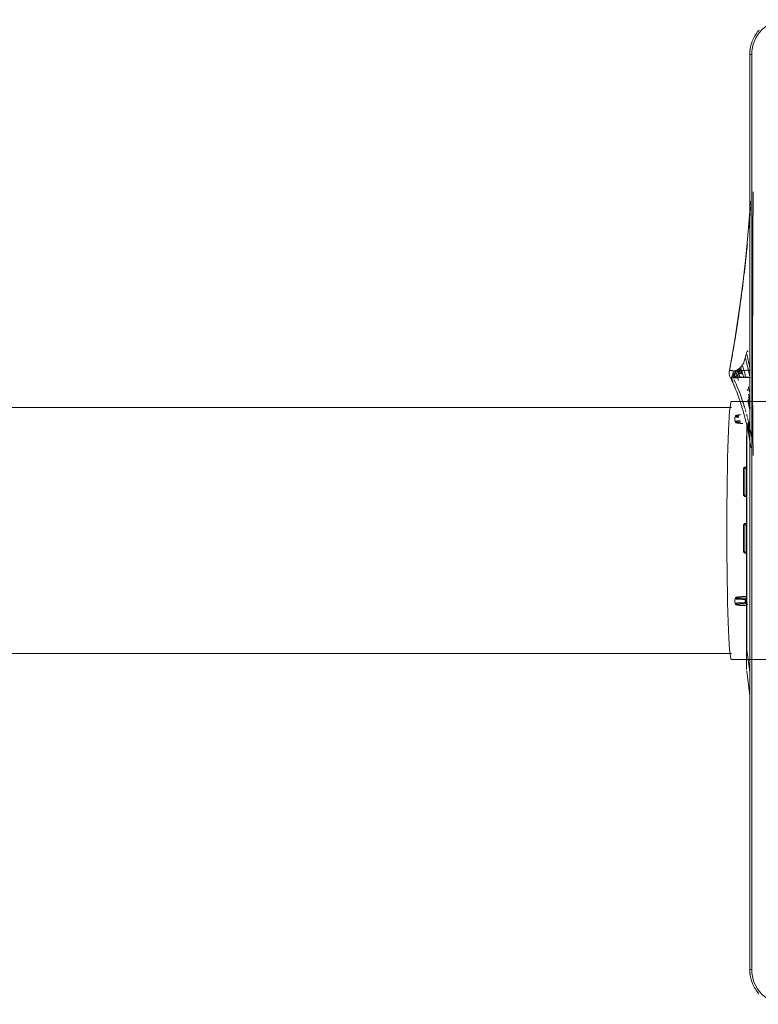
# Model space of a CAD drawing. Header units: millimetres. Extents: x -7237 to 20224, y 4737 to 43478.
# Tile 5 of 88: x 7820 to 8120, y 35836 to 36237. Entities that reach past the tile are written whole.
import ezdxf

# ---------------------------------------------------------------- set-up
doc = ezdxf.new("R2010")
doc.units = ezdxf.units.MM
doc.linetypes.add('ADSK_Скрыто', pattern=[300, 150, -150])
for name, color, linetype, lineweight in [('A-DETL-____-HDLN', 90, 'ADSK_Скрыто', 9), ('G-XREF-____-OTLN', 8, 'Continuous', 9), ('M-EQPM-____-OTLN', 50, 'Continuous', 20)]:
    doc.layers.add(name, color=color, linetype=linetype, lineweight=lineweight)

# ---------------------------------------------------------------- blocks, each defined once
blk = doc.blocks.new('City Class FR - City Class F_iam-1558930-В_Этаж 02_Водопровод')
at = {"layer": 'A-DETL-____-HDLN'}
for p, q in [((-62.42, -275.03), (-8, -274.91)), ((-62.41, -275.83), (-8, -275.71)), ((-62.41, -275.83), (-8, -275.71)), ((-41.41, -274.42), (-40.4, -274.39)), ((-8, -274.91), (42.49, -274.8)), ((-8, -275.71), (42.49, -275.6)), ((-8, -275.71), (42.49, -275.6)), ((38.72, -276.89), (-48.43, -277.11)), ((-39.23, -277.04), (2.71, -276.95)), ((-35.75, -276.93), (-35.75, -277.82)), ((-35.25, -278.26), (-35.75, -277.76)), ((-35.75, -277.82), (-35.25, -277.82)), ((-35.75, -277.82), (-35.25, -278.32)), ((-35.25, -277.82), (-35.25, -276.93)), ((-24.25, -277.79), (-35.25, -277.82)), ((-35.25, -278.32), (-35.25, -277.82)), ((-35.25, -278.32), (-24.25, -278.29)), ((-24.25, -276.91), (-24.25, -277.79)), ((-23.75, -277.73), (-24.25, -278.23)), ((-24.25, -277.79), (-23.75, -277.79)), ((-24.25, -278.29), (-23.75, -277.79)), ((-24.25, -277.79), (-24.25, -278.29)), ((-23.75, -277.79), (-23.75, -276.91)), ((-12.75, -276.89), (-12.75, -277.77)), ((-12.25, -278.21), (-12.75, -277.71)), ((-12.75, -277.77), (-12.25, -277.77)), ((-12.75, -277.77), (-12.25, -278.27)), ((-12.25, -277.77), (-12.25, -276.89)), ((-1.25, -277.74), (-12.25, -277.77)), ((-12.25, -278.27), (-12.25, -277.77)), ((-1.25, -278.24), (-12.25, -278.27)), ((-1.25, -276.86), (-1.25, -277.74)), ((-0.75, -277.68), (-1.25, -278.18)), ((-1.25, -277.74), (-0.75, -277.74)), ((-1.25, -278.24), (-0.75, -277.74)), ((-1.25, -277.74), (-1.25, -278.24)), ((-0.75, -277.74), (-0.75, -276.86)), ((38.72, -276.89), (39.09, -276.89)), ((38.75, -276.78), (42.49, -276.28)), ((47.19, -276.83), (47.21, -276.83)), ((47.3, -276.82), (47.3, -276.75)), ((-72.43, -282.56), (-72.44, -282.52)), ((-72.43, -282.62), (-72.43, -282.59)), ((-72.43, -282.68), (-72.43, -282.65)), ((-72, -283.56), (-72, -283.59))]:
    blk.add_line(p, q, dxfattribs=at)
at = {"layer": 'A-DETL-____-HDLN', "flags": 128}
for points in [[(-56.23, -281.78), (-56.53, -281.65), (-56.64, -281.52), (-56.7, -281.41), (-56.73, -281.32), (-56.76, -281.23), (-56.78, -281.13), (-56.81, -281.02), (-56.83, -280.9), (-56.85, -280.77), (-56.87, -280.63), (-56.89, -280.48), (-56.91, -280.32), (-56.93, -280.14), (-56.95, -279.95), (-56.97, -279.75), (-56.99, -279.54)], [(-54.25, -281.78), (-53.96, -281.65), (-53.84, -281.51), (-53.79, -281.41), (-53.75, -281.31), (-53.72, -281.22), (-53.7, -281.12), (-53.68, -281.01), (-53.66, -280.9), (-53.63, -280.77), (-53.61, -280.63), (-53.59, -280.47), (-53.57, -280.31), (-53.56, -280.13), (-53.54, -279.95), (-53.52, -279.75), (-53.5, -279.53), (-53.48, -279.31), (-53.46, -279.08), (-53.44, -278.84), (-53.43, -278.58)], [(-53.78, -276.97), (-9.63, -276.88), (38.75, -276.78)], [(-48.43, -277.11), (-9.66, -277.01), (38.72, -276.89)], [(-39.43, -277.04), (-39.37, -277.04), (-39.23, -277.04)], [(2.71, -276.95), (2.85, -276.95), (2.91, -276.94)], [(17.77, -281.62), (17.47, -281.49), (17.36, -281.36), (17.3, -281.25), (17.27, -281.16), (17.24, -281.07), (17.22, -280.97), (17.19, -280.86), (17.17, -280.74), (17.15, -280.61), (17.13, -280.47), (17.11, -280.32), (17.09, -280.16), (17.07, -279.98), (17.05, -279.79), (17.03, -279.59), (17.01, -279.38), (16.99, -279.16), (16.97, -278.93), (16.95, -278.68), (16.93, -278.43), (16.92, -278.17), (16.9, -277.9), (16.88, -277.62), (16.87, -277.33), (16.85, -277.03), (16.85, -276.96)], [(18.09, -276.83), (18.65, -277.46), (18.7, -277.46), (18.72, -277.46), (18.72, -277.46), (18.73, -277.46), (18.73, -277.46), (18.73, -277.46), (18.74, -277.46), (18.74, -277.46)], [(19.5, -276.71), (18.84, -277.46), (18.8, -277.46), (18.78, -277.46), (18.77, -277.46), (18.77, -277.46), (18.76, -277.46), (18.76, -277.46), (18.76, -277.46), (18.76, -277.46)], [(19.75, -281.62), (20.04, -281.49), (20.16, -281.35), (20.21, -281.25), (20.25, -281.15), (20.28, -281.06), (20.3, -280.96), (20.32, -280.85), (20.34, -280.74), (20.37, -280.61), (20.39, -280.47), (20.41, -280.31), (20.43, -280.15), (20.44, -279.97), (20.46, -279.78), (20.48, -279.58), (20.5, -279.37), (20.52, -279.15), (20.54, -278.92), (20.56, -278.68), (20.57, -278.42), (20.59, -278.16), (20.61, -277.89), (20.62, -277.61), (20.64, -277.32), (20.65, -277.02), (20.66, -276.96)], [(-73.47, -284.19), (-73.55, -284.2), (-73.63, -284.21), (-73.71, -284.22), (-73.78, -284.22), (-73.86, -284.23)], [(-56.23, -281.78), (-55.86, -281.81), (-55.48, -281.83), (-55.1, -281.83), (-54.72, -281.82), (-54.35, -281.79), (-54.25, -281.78)], [(17.77, -281.62), (18.14, -281.65), (18.52, -281.67), (18.9, -281.67), (19.28, -281.65), (19.65, -281.63), (19.75, -281.62)]]:
    blk.add_lwpolyline(points, dxfattribs=at)
at = {"layer": 'A-DETL-____-HDLN'}
for centre, major_axis, ratio, start_param, end_param in [((-56.42, -272.41), (-0.19, 9.37), 0.051989, 3.135501, 3.734914), ((-54.11, -272.4), (0.15, 9.37), 0.052485, 2.450078, 3.147693), ((-54.11, -272.4), (0.15, 9.37), 0.052485, 3.148085, 3.729955), ((-53.67, -272.41), (0.14, 8.88), 0.052485, 2.499231, 3.818154), ((17.35, -276.94), (0.499, 0.026), 0.526838, 3.080388, 3.141593), ((17.14, -272.26), (-0.18, 8.87), 0.051989, 2.126511, 4.14449), ((17.58, -272.25), (-0.19, 9.37), 0.051989, 2.548225, 3.135162), ((18.13, -277.01), (-0.5, 0.007), 0.537135, 0.061675, 1.509599), ((17.58, -272.25), (-0.19, 9.37), 0.051989, 3.135501, 4.14449), ((19.37, -277.01), (0.5, 0.009), 0.537128, 4.772998, 6.220923), ((19.89, -272.24), (0.15, 9.37), 0.052485, 2.138704, 3.147693), ((19.89, -272.24), (0.15, 9.37), 0.052485, 3.148085, 3.729955), ((20.33, -272.25), (0.14, 8.88), 0.052485, 2.138704, 4.156683), ((20.16, -276.93), (-0.499, 0.024), 0.526816, 3.141593, 3.20338), ((-56.86, -272.42), (-0.18, 8.87), 0.051989, 2.688037, 3.615339), ((-56.42, -272.41), (-0.19, 9.37), 0.051989, 2.576385, 3.135162)]:
    blk.add_ellipse(centre, major_axis=major_axis, ratio=ratio, start_param=start_param, end_param=end_param, dxfattribs=at)
for points, knots in [([(-59.55, -275.61), (-60.35, -275.75), (-61.56, -275.96), (-62.74, -276.19), (-63.15, -276.27)], [0.65159608, 0.65159608, 0.65159608, 0.65159608, 0.6875, 0.70622811, 0.70622811, 0.70622811, 0.70622811]), ([(-63.1, -276.55), (-62.62, -276.42), (-61.48, -276.13), (-60.32, -275.86), (-59.63, -275.7)], [-0.7725632, -0.7725632, -0.7725632, -0.7725632, -0.75, -0.71816078, -0.71816078, -0.71816078, -0.71816078]), ([(-62.73, -279.84), (-60.71, -279.15), (-54.46, -277.25), (-48.05, -275.99), (-43.7, -275.36)], [0.1524432, 0.1524432, 0.1524432, 0.1524432, 0.25, 0.4509828, 0.4509828, 0.4509828, 0.4509828]), ([(-62.65, -276.64), (-62.08, -276.49), (-60.82, -276.16), (-59.53, -275.85), (-58.83, -275.69)], [-0.77724897, -0.77724897, -0.77724897, -0.77724897, -0.75, -0.71728446, -0.71728446, -0.71728446, -0.71728446]), ([(-49.56, -275.74), (-50.28, -275.87), (-51.56, -276.12), (-52.84, -276.39), (-53.41, -276.52)], [0.63333895, 0.63333895, 0.63333895, 0.63333895, 0.66666667, 0.69357634, 0.69357634, 0.69357634, 0.69357634]), ([(-49.73, -275.9), (-50.32, -276.01), (-51.36, -276.22), (-52.41, -276.44), (-52.87, -276.54)], [0.63917647, 0.63917647, 0.63917647, 0.63917647, 0.66666667, 0.68828435, 0.68828435, 0.68828435, 0.68828435]), ([(-50.53, -275.84), (-50.98, -275.93), (-51.68, -276.06), (-52.37, -276.2), (-52.61, -276.26)], [-0.35431054, -0.35431054, -0.35431054, -0.35431054, -0.33333333, -0.32179929, -0.32179929, -0.32179929, -0.32179929]), ([(-49.75, -276.02), (-50.3, -276.12), (-51.23, -276.31), (-52.15, -276.5), (-52.53, -276.59)], [0.64100277, 0.64100277, 0.64100277, 0.64100277, 0.66666667, 0.68457718, 0.68457718, 0.68457718, 0.68457718]), ([(-50.69, -276.3), (-50.91, -276.35), (-51.39, -276.44), (-51.87, -276.55), (-52.13, -276.6)], [0.65642177, 0.65642177, 0.65642177, 0.65642177, 0.66666667, 0.67892034, 0.67892034, 0.67892034, 0.67892034]), ([(-50.64, -276.38), (-50.87, -276.43), (-51.36, -276.53), (-51.85, -276.64), (-52.1, -276.69)], [0.65582065, 0.65582065, 0.65582065, 0.65582065, 0.66666667, 0.67885603, 0.67885603, 0.67885603, 0.67885603]), ([(-50.59, -276.46), (-50.83, -276.51), (-51.34, -276.62), (-51.84, -276.73), (-52.1, -276.78)], [0.6552338, 0.6552338, 0.6552338, 0.6552338, 0.66666667, 0.67899935, 0.67899935, 0.67899935, 0.67899935]), ([(-49.57, -276.35), (-50.15, -276.46), (-50.95, -276.63), (-51.75, -276.8), (-51.97, -276.85)], [0.63938648, 0.63938648, 0.63938648, 0.63938648, 0.66666667, 0.67711014, 0.67711014, 0.67711014, 0.67711014]), ([(18.07, -276.88), (18.1, -276.94), (18.16, -277.03), (18.29, -277.14), (18.48, -277.25), (18.63, -277.27), (18.75, -277.28)], [0.1875, 0.1875, 0.1875, 0.1875, 0.375, 0.53125, 0.6875, 1, 1, 1, 1]), ([(18.75, -277.28), (18.82, -277.27), (18.94, -277.26), (19.11, -277.2), (19.26, -277.1), (19.33, -277.02), (19.36, -276.98)], [0, 0, 0, 0, 0.1875, 0.375, 0.53125, 0.6875, 0.6875, 0.6875, 0.6875]), ([(42.55, -276.86), (42.39, -276.86), (41.98, -276.86), (41.29, -276.86), (40.61, -276.86), (40.05, -276.85), (39.63, -276.84), (39.27, -276.83), (38.98, -276.81), (38.83, -276.8), (38.75, -276.78)], [0.7113946, 0.7113946, 0.7113946, 0.7113946, 0.75, 0.8125, 0.875, 0.90625, 0.9375, 0.96875, 0.984375, 1, 1, 1, 1])]:
    blk.add_open_spline(points, degree=3, knots=knots, dxfattribs=at)
for points in [[(-62.48, -276.16), (-61.85, -276.01), (-61.22, -275.86), (-60.57, -275.71)], [(-62.45, -275.9), (-62.2, -275.85), (-61.95, -275.79), (-61.7, -275.73)], [(-55.82, -276.73), (-54.48, -276.39), (-53.13, -276.07), (-51.78, -275.78)], [(-50.68, -275.55), (-49.66, -275.35), (-48.64, -275.15), (-47.61, -274.97)], [(-44, -275.4), (-44.33, -275.45), (-44.65, -275.5), (-44.98, -275.55)], [(-62.54, -278.72), (-61.52, -278.37), (-60.49, -278.05), (-59.45, -277.74)], [(-59.02, -277.61), (-58.81, -277.55), (-58.61, -277.49), (-58.4, -277.44)], [(-57.06, -277.06), (-56.75, -276.98), (-56.44, -276.89), (-56.13, -276.81)], [(17.6, -276.88), (17.62, -276.93), (17.63, -276.98), (17.63, -277.02)], [(18.09, -277.28), (18.1, -277.18), (18.08, -277.08), (18.04, -276.99)], [(19.45, -276.98), (19.42, -277.08), (19.4, -277.18), (19.4, -277.28)], [(19.87, -277.02), (19.86, -276.97), (19.88, -276.88), (19.97, -276.74), (20.11, -276.63), (20.22, -276.58), (20.28, -276.57)], [(38.72, -276.89), (38.73, -276.89), (38.73, -276.88), (38.74, -276.87)], [(42.5, -276.88), (41.42, -276.88), (40.16, -276.89), (38.72, -276.89)], [(47.18, -276.82), (47.15, -276.83), (47.12, -276.83), (47.08, -276.83)], [(47.24, -276.82), (47.24, -276.82), (47.23, -276.82), (47.21, -276.83)], [(-75, -284.12), (-75, -284.12), (-75, -284.09), (-75, -284.04)], [(-74.84, -283.08), (-74.83, -283.12), (-74.83, -283.13), (-74.83, -283.13)], [(-74.83, -283.13), (-74.83, -283.13), (-74.82, -283.1), (-74.82, -283.06)], [(-72.86, -282.2), (-72.89, -282.19), (-72.92, -282.18), (-72.96, -282.17)], [(-72.58, -282.34), (-72.6, -282.32), (-72.63, -282.3), (-72.67, -282.29)], [(-72.52, -282.38), (-72.54, -282.36), (-72.56, -282.35), (-72.58, -282.34)], [(-72.51, -283.06), (-72.47, -283.07), (-72.41, -283.1), (-72.36, -283.12), (-72.33, -283.13)], [(-72.46, -282.45), (-72.47, -282.44), (-72.47, -282.43), (-72.48, -282.42)], [(-72.42, -282.78), (-72.43, -282.78), (-72.43, -282.74), (-72.43, -282.69)], [(-72.42, -282.74), (-72.42, -282.77), (-72.42, -282.78), (-72.42, -282.78)], [(-72.21, -283.18), (-72.18, -283.2), (-72.16, -283.21), (-72.13, -283.23)], [(-72.13, -283.23), (-72.11, -283.24), (-72.08, -283.27), (-72.05, -283.3), (-72.04, -283.31)], [(-72, -283.59), (-72, -283.65), (-72.01, -283.69), (-72.01, -283.69)], [(-72.01, -283.69), (-72.01, -283.7), (-72.01, -283.69), (-72.01, -283.66)]]:
    blk.add_open_spline(points, degree=3, dxfattribs=at)
at = {"layer": 'G-XREF-____-OTLN'}
for p, q in [((-203.47, -275.34), (-62.46, -275.03)), ((-203.46, -276.13), (-62.46, -275.83)), ((-203.46, -276.13), (-62.46, -275.83)), ((42.53, -274.8), (168.53, -274.53)), ((42.54, -275.6), (168.54, -275.33)), ((42.54, -275.6), (168.54, -275.33)), ((42.54, -276.27), (47.56, -275.59)), ((57.34, -275.57), (47.29, -276.82)), ((47.3, -276.82), (57.33, -275.57)), ((47.19, -276.83), (47.21, -276.83)), ((47.3, -276.82), (47.3, -276.75)), ((-72.43, -282.56), (-72.44, -282.52)), ((-72.43, -282.62), (-72.43, -282.59)), ((-72.43, -282.68), (-72.43, -282.65)), ((-72, -283.56), (-72, -283.59))]:
    blk.add_line(p, q, dxfattribs=at)
at = {"layer": 'G-XREF-____-OTLN', "flags": 128}
for points in [[(-213.48, -272.32), (-213.03, -272.71), (-212.56, -273.09), (-212.07, -273.44), (-211.57, -273.77), (-211.06, -274.09), (-210.54, -274.38), (-210, -274.65), (-209.46, -274.9), (-208.9, -275.13), (-208.34, -275.33), (-207.77, -275.51), (-207.19, -275.67), (-206.6, -275.81), (-206.01, -275.92), (-205.42, -276.01), (-204.82, -276.07), (-204.22, -276.12), (-203.63, -276.13), (-203.46, -276.13)], [(168.54, -275.33), (169.14, -275.31), (169.73, -275.27), (170.33, -275.21), (170.93, -275.13), (171.52, -275.02), (172.1, -274.89), (172.68, -274.73), (173.25, -274.55), (173.82, -274.35), (174.37, -274.13), (174.92, -273.88), (175.46, -273.62), (175.98, -273.33), (176.5, -273.02), (177, -272.69), (177.49, -272.34), (177.96, -271.97), (178.42, -271.58)], [(-147.61, -274.58), (-146.91, -274.59), (-142.2, -274.65), (-134.02, -274.7), (-122.97, -274.72), (-116.49, -274.72), (-104.94, -274.72), (-89.02, -274.71), (-75.18, -274.69)], [(-143.85, -275.72), (-143.21, -275.74), (-133.08, -276.42), (-126.96, -276.95), (-119.75, -277.66), (-111.53, -278.58), (-102.2, -279.77), (-87.51, -281.94), (-74.99, -284.07)], [(-72.19, -274.69), (-72.81, -274.69), (-73.4, -274.69), (-74.44, -274.69), (-75.18, -274.7)], [(-72.19, -274.69), (-64.49, -274.65), (-57.96, -274.62), (-52.55, -274.58), (-48.02, -274.54), (-41.82, -274.44), (-41.41, -274.42)], [(-72.01, -283.7), (-72.76, -284.01), (-73.12, -284.12), (-73.3, -284.16), (-73.47, -284.19), (-73.55, -284.2), (-73.63, -284.21), (-73.71, -284.22), (-73.78, -284.22), (-73.86, -284.23), (-74.01, -284.23), (-75.01, -284.13)]]:
    blk.add_lwpolyline(points, dxfattribs=at)
at = {"layer": 'G-XREF-____-OTLN'}
for centre, major_axis, ratio, start_param, end_param in [((-203.5, -261.14), (-14.19, 0.65), 0.999987, 0.04788, 1.618676), ((168.5, -260.33), (-14.19, 0.65), 0.999987, 1.618676, 3.189473), ((-203.5, -261.13), (-14.98, 0.69), 0.999987, 1.474516, 1.618676), ((-203.47, -275.33), (-0.002, 0.8), 0.000248, 1.575972, 3.141593), ((168.53, -274.53), (-0.002, 0.8), 0.000248, 1.575972, 3.141593), ((168.5, -260.33), (-14.98, 0.69), 0.999987, 1.618676, 1.762837)]:
    blk.add_ellipse(centre, major_axis=major_axis, ratio=ratio, start_param=start_param, end_param=end_param, dxfattribs=at)
for points in [[(-137.14, -275.96), (-138.64, -275.84), (-140.15, -275.73), (-141.65, -275.62)], [(-133, -276.3), (-133.91, -276.23), (-134.81, -276.15), (-135.71, -276.08)], [(-72.08, -280.49), (-72.09, -279.99), (-72.11, -278.95), (-72.14, -277.48), (-72.16, -276.28), (-72.17, -275.83), (-72.18, -275.74)], [(-68.35, -276.4), (-67.66, -276.23), (-66.97, -276.08), (-66.27, -275.92)], [(-76.48, -279.64), (-75.12, -279.16), (-73.74, -278.7), (-72.34, -278.26)], [(-76.1, -280.01), (-75.24, -279.69), (-74.38, -279.37), (-73.51, -279.07)], [(-73.96, -278.87), (-74.67, -279.07), (-75.37, -279.28), (-76.07, -279.49)], [(-74.47, -279.96), (-74.9, -280.1), (-75.32, -280.24), (-75.75, -280.39)], [(-75.74, -280.36), (-75.05, -280.09), (-74.36, -279.82), (-73.66, -279.57)], [(-75.4, -280.69), (-74.75, -280.42), (-74.1, -280.16), (-73.45, -279.9)], [(-75.09, -280.99), (-74.15, -280.58), (-73.19, -280.18), (-72.23, -279.8)], [(-72, -283.59), (-69, -282.17), (-65.91, -280.93), (-62.77, -279.86)], [(-71.38, -282.2), (-68.48, -280.88), (-65.55, -279.73), (-62.59, -278.73)], [(-69.56, -281.4), (-67.6, -280.56), (-65.61, -279.79), (-63.6, -279.08)], [(-67.39, -276.83), (-67.17, -276.78), (-66.96, -276.72), (-66.74, -276.66)], [(46.62, -276.84), (46.41, -276.84), (45.9, -276.85), (45.21, -276.85), (44.82, -276.86)], [(47.18, -276.82), (47.15, -276.83), (47.12, -276.83), (47.08, -276.83)], [(47.24, -276.82), (47.24, -276.82), (47.23, -276.82), (47.21, -276.83)], [(-74.37, -280.39), (-74.7, -280.51), (-75.03, -280.63), (-75.36, -280.75)], [(-74.3, -280.84), (-74.58, -280.94), (-74.85, -281.05), (-75.13, -281.16)], [(-74.32, -281.72), (-74.56, -281.83), (-74.79, -281.93), (-75.03, -282.04)], [(-74.94, -282.41), (-74.76, -282.45), (-74.59, -282.5), (-74.44, -282.54)], [(-74.91, -281.66), (-74.01, -281.23), (-73.1, -280.81), (-72.18, -280.42)], [(-74.13, -281.85), (-74.24, -281.83), (-74.47, -281.77), (-74.76, -281.7), (-74.91, -281.66)], [(-74.83, -283.13), (-74.83, -283.13), (-74.82, -283.1), (-74.82, -283.06)], [(-72.15, -281.49), (-72.92, -281.82), (-73.68, -282.17), (-74.44, -282.54)], [(-74.44, -282.54), (-74.29, -282.58), (-74.01, -282.65), (-73.78, -282.71), (-73.67, -282.74)], [(-74.13, -281.85), (-73.07, -281.32), (-71.99, -280.83), (-70.91, -280.35)], [(-72.96, -282.17), (-73.06, -282.14), (-73.33, -282.05), (-73.8, -281.94), (-74.13, -281.85)], [(-72.11, -281.99), (-72.63, -282.23), (-73.15, -282.48), (-73.67, -282.74)], [(-73.67, -282.74), (-73.34, -282.82), (-72.88, -282.94), (-72.61, -283.03), (-72.51, -283.06)], [(-72.96, -282.17), (-72.67, -282.02), (-72.38, -281.88), (-72.09, -281.74)], [(-72.86, -282.2), (-72.89, -282.19), (-72.92, -282.18), (-72.96, -282.17)], [(-72.79, -282.23), (-72.55, -282.12), (-72.32, -282), (-72.08, -281.88)], [(-72.58, -282.34), (-72.6, -282.32), (-72.66, -282.29), (-72.74, -282.25), (-72.79, -282.23)], [(-72.52, -282.38), (-72.54, -282.36), (-72.56, -282.35), (-72.58, -282.34)], [(-72.51, -283.06), (-72.47, -283.07), (-72.41, -283.1), (-72.36, -283.12), (-72.33, -283.13)], [(-72.46, -282.45), (-72.47, -282.44), (-72.47, -282.43), (-72.48, -282.42)], [(-72.42, -282.78), (-72.43, -282.78), (-72.43, -282.74), (-72.43, -282.69)], [(-72.33, -283.13), (-72.29, -283.15), (-72.21, -283.18), (-72.16, -283.21), (-72.13, -283.23)], [(-72.13, -283.23), (-72.11, -283.24), (-72.08, -283.27), (-72.05, -283.3), (-72.04, -283.31)], [(-72.06, -281.92), (-72.06, -281.48), (-72.07, -280.99), (-72.08, -280.49)], [(-72.03, -283.06), (-72.04, -282.75), (-72.05, -282.36), (-72.06, -281.92)], [(-70.39, -282.62), (-70.93, -282.87), (-71.47, -283.12), (-72.01, -283.39)], [(-72, -283.59), (-72, -283.65), (-72.01, -283.69), (-72.01, -283.69)], [(-68.31, -281.87), (-69.55, -282.39), (-70.78, -282.94), (-72, -283.52)], [(-68.55, -282.05), (-69.71, -282.54), (-70.86, -283.05), (-72, -283.59)], [(-70.37, -282.69), (-70.91, -282.94), (-71.46, -283.19), (-72, -283.46)]]:
    blk.add_open_spline(points, degree=3, dxfattribs=at)
for points, knots in [([(-76.1, -275.78), (-77.8, -276.12), (-79.6, -276.51), (-81.38, -276.93), (-81.53, -276.97)], [-0.20717011, -0.20717011, -0.20717011, -0.20717011, -0.125, -0.1172475, -0.1172475, -0.1172475, -0.1172475]), ([(-79.99, -277.58), (-79.5, -277.45), (-77.03, -276.82), (-74.48, -276.23), (-72.38, -275.8)], [-0.8999686, -0.8999686, -0.8999686, -0.8999686, -0.875, -0.7741154, -0.7741154, -0.7741154, -0.7741154]), ([(-75.13, -275.59), (-75.12, -275.89), (-75.09, -276.66), (-75.04, -278.1), (-74.98, -279.73), (-74.92, -281.26), (-74.87, -282.52), (-74.84, -283.08), (-74.83, -283.13), (-74.83, -283.13)], [-0.7577692, -0.7577692, -0.7577692, -0.7577692, -0.6666667, -0.5555556, -0.4444444, -0.3333333, -0.2222222, -0.1111111, -0.066232, -0.066232, -0.066232, -0.066232]), ([(-72.21, -275.58), (-72.22, -275.86), (-72.24, -276.59), (-72.28, -277.96), (-72.32, -279.53), (-72.36, -281.01), (-72.4, -282.22), (-72.42, -282.73), (-72.42, -282.78), (-72.42, -282.78)], [0.2459088, 0.2459088, 0.2459088, 0.2459088, 0.3333333, 0.4444444, 0.5555556, 0.6666667, 0.7777778, 0.8888889, 0.928379, 0.928379, 0.928379, 0.928379]), ([(-65.41, -276.33), (-65.04, -276.24), (-64.21, -276.04), (-63.37, -275.85), (-62.9, -275.75)], [-0.76773841, -0.76773841, -0.76773841, -0.76773841, -0.75, -0.72825746, -0.72825746, -0.72825746, -0.72825746]), ([(-64.11, -276.3), (-63.86, -276.24), (-63.33, -276.11), (-62.79, -275.98), (-62.5, -275.91)], [-0.76186594, -0.76186594, -0.76186594, -0.76186594, -0.75, -0.73648801, -0.73648801, -0.73648801, -0.73648801]), ([(-75, -284.04), (-75.57, -283.94), (-77.9, -283.52), (-83.74, -282.5), (-92.53, -281.09), (-103.11, -279.57), (-113.72, -278.24), (-121.45, -277.4), (-125.64, -276.98), (-126.29, -276.92)], [-113.969137, -113.969137, -113.969137, -113.969137, -112.219955, -106.876147, -96.188533, -85.500918, -74.813303, -64.125688, -62.174224, -62.174224, -62.174224, -62.174224]), ([(-82.76, -276.52), (-82.84, -276.57), (-82.96, -276.67), (-82.96, -276.86), (-82.58, -277.1), (-81.72, -277.36), (-80.31, -277.68), (-78.96, -277.98), (-78, -278.32), (-77.5, -278.6), (-77.09, -278.9), (-76.53, -279.3), (-75.95, -279.85), (-75.41, -280.57), (-75.03, -281.3), (-74.89, -281.98), (-74.92, -282.8), (-75.07, -283.64), (-75, -284.21), (-75, -284.11), (-75, -284.04)], [0.2, 0.2, 0.2, 0.2, 0.2125, 0.225, 0.25, 0.275, 0.3, 0.35, 0.375, 0.4, 0.425, 0.45, 0.5, 0.55, 0.6, 0.65, 0.7, 0.8, 0.9, 1, 1, 1, 1]), ([(-77.28, -278.89), (-76.18, -278.54), (-74.55, -278.04), (-72.89, -277.57), (-72.36, -277.43)], [-0.93240576, -0.93240576, -0.93240576, -0.93240576, -0.875, -0.84881429, -0.84881429, -0.84881429, -0.84881429]), ([(44.82, -276.86), (44.44, -276.86), (43.79, -276.86), (43, -276.86), (42.67, -276.86), (42.59, -276.86)], [0.5, 0.5, 0.5, 0.5, 0.625, 0.6875, 0.7079097, 0.7079097, 0.7079097, 0.7079097]), ([(-74.82, -283.06), (-74.82, -283.01), (-74.81, -282.95), (-74.83, -282.85), (-74.88, -282.8), (-74.92, -282.77)], [-1, -1, -1, -1, -0.8, -0.7, -0.6, -0.6, -0.6, -0.6]), ([(-72.01, -283.69), (-72.01, -283.7), (-72.02, -283.66), (-72.02, -283.41), (-72.03, -283.17)], [0.0718029, 0.0718029, 0.0718029, 0.0718029, 0.1111111, 0.2078737, 0.2078737, 0.2078737, 0.2078737])]:
    blk.add_open_spline(points, degree=3, knots=knots, dxfattribs=at)
blk = doc.blocks.new('City Class FR - City Class 25 FR-1559149-В_Этаж 02_Водопровод')
blk.add_blockref('City Class FR - City Class F_iam-1558930-В_Этаж 02_Водопровод', (0, 0))
blk = doc.blocks.new('daa-oborudovanie-komplektkoaksialnogodymoxoda-sudliniteliami-1 - 60_100-V66-В_Этаж 02_Водопровод')
at = {"layer": 'M-EQPM-____-OTLN', "color": 94}
for p, q in [((136.98, 52.5), (114.99, 52.5)), ((600, 50), (136.98, 50)), ((136.98, -50), (600, -50)), ((114.99, -52.5), (136.98, -52.5))]:
    blk.add_line(p, q, dxfattribs=at)
blk.add_ellipse((136.98, 0), major_axis=(0, 52.5), ratio=0.034899, start_param=3.141593, end_param=6.283185, dxfattribs=at)

msp = doc.modelspace()

# ---------------------------------------------------------------- block references
at = {"layer": 'A-DETL-____-HDLN', "rotation": 269.8755786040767}
msp.add_blockref('City Class FR - City Class 25 FR-1559149-В_Этаж 02_Водопровод', (8392.59, 36018.43), dxfattribs=at)
at = {"layer": 'A-DETL-____-HDLN', "color": 92, "rotation": 180}
msp.add_blockref('daa-oborudovanie-komplektkoaksialnogodymoxoda-sudliniteliami-1 - 60_100-V66-В_Этаж 02_Водопровод', (8246.42, 36029), dxfattribs=at)

doc.saveas('drawing.dxf')
